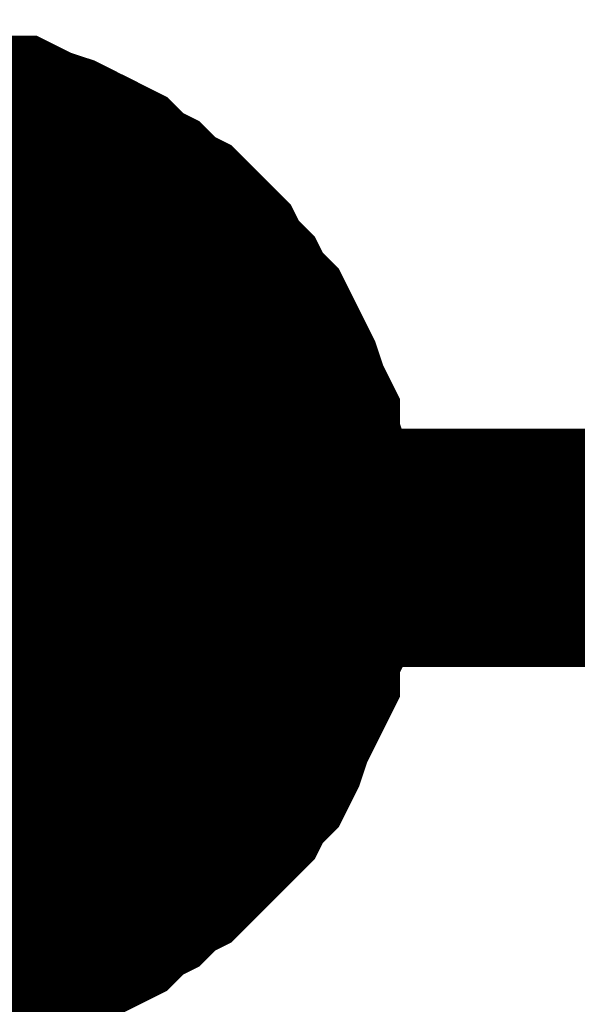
# Model space of a CAD drawing. Header units: inches. Extents: x 0 to 17, y 0 to 11.
# Tile 111 of 256: x 12.6062 to 12.6338, y 9.0771 to 9.1258. Entities that reach past the tile are written whole.
import ezdxf

# ---------------------------------------------------------------- set-up
doc = ezdxf.new("R2010")
doc.units = ezdxf.units.IN
doc.header["$MEASUREMENT"] = 0
doc.layers.add('Sheet', color=255, linetype='Continuous')

msp = doc.modelspace()

# ---------------------------------------------------------------- linework, layer by layer
at = {"layer": 'Sheet'}
for points in [[(12.599743, 9.119882, 0.0118, 0.0118, 0), (12.600933, 9.119882, 0.0118, 0.0118, 0), (12.601726, 9.119882, 0.0118, 0.0118, 0), (12.602915, 9.119485, 0.0118, 0.0118, 0), (12.603708, 9.119485, 0.0118, 0.0118, 0), (12.604897, 9.119089, 0.0118, 0.0118, 0), (12.60569, 9.119089, 0.0118, 0.0118, 0), (12.606483, 9.118692, 0.0118, 0.0118, 0), (12.607673, 9.118296, 0.0118, 0.0118, 0), (12.608465, 9.117899, 0.0118, 0.0118, 0), (12.609258, 9.117503, 0.0118, 0.0118, 0), (12.610051, 9.117106, 0.0118, 0.0118, 0), (12.610844, 9.116313, 0.0118, 0.0118, 0), (12.611637, 9.115917, 0.0118, 0.0118, 0), (12.61243, 9.115124, 0.0118, 0.0118, 0), (12.613223, 9.114728, 0.0118, 0.0118, 0), (12.614016, 9.113935, 0.0118, 0.0118, 0), (12.614809, 9.113142, 0.0118, 0.0118, 0), (12.615205, 9.112349, 0.0118, 0.0118, 0), (12.615998, 9.111556, 0.0118, 0.0118, 0), (12.616395, 9.110763, 0.0118, 0.0118, 0), (12.617188, 9.10997, 0.0118, 0.0118, 0), (12.617584, 9.109177, 0.0118, 0.0118, 0), (12.61798, 9.108384, 0.0118, 0.0118, 0), (12.618377, 9.107591, 0.0118, 0.0118, 0), (12.618773, 9.106401, 0.0118, 0.0118, 0), (12.61917, 9.105608, 0.0118, 0.0118, 0), (12.61917, 9.104815, 0.0118, 0.0118, 0), (12.619566, 9.103626, 0.0118, 0.0118, 0), (12.619566, 9.102833, 0.0118, 0.0118, 0), (12.619963, 9.101644, 0.0118, 0.0118, 0), (12.619963, 9.100851, 0.0118, 0.0118, 0), (12.619963, 9.099661, 0.0118, 0.0118, 0)], [(12.599743, 9.119882, 0.0118, 0.0118, 0), (12.600933, 9.119882, 0.0118, 0.0118, 0), (12.601726, 9.119882, 0.0118, 0.0118, 0), (12.602915, 9.119485, 0.0118, 0.0118, 0), (12.603708, 9.119485, 0.0118, 0.0118, 0), (12.604897, 9.119089, 0.0118, 0.0118, 0), (12.60569, 9.119089, 0.0118, 0.0118, 0), (12.606483, 9.118692, 0.0118, 0.0118, 0), (12.607673, 9.118296, 0.0118, 0.0118, 0), (12.608465, 9.117899, 0.0118, 0.0118, 0), (12.609258, 9.117503, 0.0118, 0.0118, 0), (12.610051, 9.117106, 0.0118, 0.0118, 0), (12.610844, 9.116313, 0.0118, 0.0118, 0), (12.611637, 9.115917, 0.0118, 0.0118, 0), (12.61243, 9.115124, 0.0118, 0.0118, 0), (12.613223, 9.114728, 0.0118, 0.0118, 0), (12.614016, 9.113935, 0.0118, 0.0118, 0), (12.614809, 9.113142, 0.0118, 0.0118, 0), (12.615205, 9.112349, 0.0118, 0.0118, 0), (12.615998, 9.111556, 0.0118, 0.0118, 0), (12.616395, 9.110763, 0.0118, 0.0118, 0), (12.617188, 9.10997, 0.0118, 0.0118, 0), (12.617584, 9.109177, 0.0118, 0.0118, 0), (12.61798, 9.108384, 0.0118, 0.0118, 0), (12.618377, 9.107591, 0.0118, 0.0118, 0), (12.618773, 9.106401, 0.0118, 0.0118, 0), (12.61917, 9.105608, 0.0118, 0.0118, 0), (12.61917, 9.104815, 0.0118, 0.0118, 0), (12.619566, 9.103626, 0.0118, 0.0118, 0), (12.619566, 9.102833, 0.0118, 0.0118, 0), (12.619963, 9.101644, 0.0118, 0.0118, 0), (12.619963, 9.100851, 0.0118, 0.0118, 0), (12.619963, 9.099661, 0.0118, 0.0118, 0)], [(12.599743, 9.119882, 0.0118, 0.0118, 0), (12.600933, 9.119882, 0.0118, 0.0118, 0), (12.601726, 9.119882, 0.0118, 0.0118, 0), (12.602915, 9.119485, 0.0118, 0.0118, 0), (12.603708, 9.119485, 0.0118, 0.0118, 0), (12.604897, 9.119089, 0.0118, 0.0118, 0), (12.60569, 9.119089, 0.0118, 0.0118, 0), (12.606483, 9.118692, 0.0118, 0.0118, 0), (12.607673, 9.118296, 0.0118, 0.0118, 0), (12.608465, 9.117899, 0.0118, 0.0118, 0), (12.609258, 9.117503, 0.0118, 0.0118, 0), (12.610051, 9.117106, 0.0118, 0.0118, 0), (12.610844, 9.116313, 0.0118, 0.0118, 0), (12.611637, 9.115917, 0.0118, 0.0118, 0), (12.61243, 9.115124, 0.0118, 0.0118, 0), (12.613223, 9.114728, 0.0118, 0.0118, 0), (12.614016, 9.113935, 0.0118, 0.0118, 0), (12.614809, 9.113142, 0.0118, 0.0118, 0), (12.615205, 9.112349, 0.0118, 0.0118, 0), (12.615998, 9.111556, 0.0118, 0.0118, 0), (12.616395, 9.110763, 0.0118, 0.0118, 0), (12.617188, 9.10997, 0.0118, 0.0118, 0), (12.617584, 9.109177, 0.0118, 0.0118, 0), (12.61798, 9.108384, 0.0118, 0.0118, 0), (12.618377, 9.107591, 0.0118, 0.0118, 0), (12.618773, 9.106401, 0.0118, 0.0118, 0), (12.61917, 9.105608, 0.0118, 0.0118, 0), (12.61917, 9.104815, 0.0118, 0.0118, 0), (12.619566, 9.103626, 0.0118, 0.0118, 0), (12.619566, 9.102833, 0.0118, 0.0118, 0), (12.619963, 9.101644, 0.0118, 0.0118, 0), (12.619963, 9.100851, 0.0118, 0.0118, 0), (12.619963, 9.099661, 0.0118, 0.0118, 0)], [(12.599743, 9.119882, 0.0118, 0.0118, 0), (12.600933, 9.119882, 0.0118, 0.0118, 0), (12.601726, 9.119882, 0.0118, 0.0118, 0), (12.602915, 9.119485, 0.0118, 0.0118, 0), (12.603708, 9.119485, 0.0118, 0.0118, 0), (12.604897, 9.119089, 0.0118, 0.0118, 0), (12.60569, 9.119089, 0.0118, 0.0118, 0), (12.606483, 9.118692, 0.0118, 0.0118, 0), (12.607673, 9.118296, 0.0118, 0.0118, 0), (12.608465, 9.117899, 0.0118, 0.0118, 0), (12.609258, 9.117503, 0.0118, 0.0118, 0), (12.610051, 9.117106, 0.0118, 0.0118, 0), (12.610844, 9.116313, 0.0118, 0.0118, 0), (12.611637, 9.115917, 0.0118, 0.0118, 0), (12.61243, 9.115124, 0.0118, 0.0118, 0), (12.613223, 9.114728, 0.0118, 0.0118, 0), (12.614016, 9.113935, 0.0118, 0.0118, 0), (12.614809, 9.113142, 0.0118, 0.0118, 0), (12.615205, 9.112349, 0.0118, 0.0118, 0), (12.615998, 9.111556, 0.0118, 0.0118, 0), (12.616395, 9.110763, 0.0118, 0.0118, 0), (12.617188, 9.10997, 0.0118, 0.0118, 0), (12.617584, 9.109177, 0.0118, 0.0118, 0), (12.61798, 9.108384, 0.0118, 0.0118, 0), (12.618377, 9.107591, 0.0118, 0.0118, 0), (12.618773, 9.106401, 0.0118, 0.0118, 0), (12.61917, 9.105608, 0.0118, 0.0118, 0), (12.61917, 9.104815, 0.0118, 0.0118, 0), (12.619566, 9.103626, 0.0118, 0.0118, 0), (12.619566, 9.102833, 0.0118, 0.0118, 0), (12.619963, 9.101644, 0.0118, 0.0118, 0), (12.619963, 9.100851, 0.0118, 0.0118, 0), (12.619963, 9.099661, 0.0118, 0.0118, 0)], [(12.603708, 9.119485, 0.0039, 0.0039, 0), (12.604897, 9.119089, 0.0039, 0.0039, 0), (12.60569, 9.119089, 0.0039, 0.0039, 0), (12.606483, 9.118692, 0.0039, 0.0039, 0), (12.607673, 9.118296, 0.0039, 0.0039, 0), (12.608465, 9.117899, 0.0039, 0.0039, 0), (12.609258, 9.117503, 0.0039, 0.0039, 0), (12.610051, 9.117106, 0.0039, 0.0039, 0), (12.610844, 9.116313, 0.0039, 0.0039, 0), (12.611637, 9.115917, 0.0039, 0.0039, 0), (12.61243, 9.115124, 0.0039, 0.0039, 0), (12.613223, 9.114728, 0.0039, 0.0039, 0), (12.614016, 9.113935, 0.0039, 0.0039, 0), (12.614809, 9.113142, 0.0039, 0.0039, 0), (12.615205, 9.112349, 0.0039, 0.0039, 0), (12.615998, 9.111556, 0.0039, 0.0039, 0), (12.616395, 9.110763, 0.0039, 0.0039, 0), (12.617188, 9.10997, 0.0039, 0.0039, 0), (12.617584, 9.109177, 0.0039, 0.0039, 0), (12.61798, 9.108384, 0.0039, 0.0039, 0), (12.618377, 9.107591, 0.0039, 0.0039, 0), (12.618773, 9.106401, 0.0039, 0.0039, 0), (12.61917, 9.105608, 0.0039, 0.0039, 0), (12.61917, 9.104815, 0.0039, 0.0039, 0), (12.619566, 9.103626, 0.0039, 0.0039, 0), (12.619566, 9.102833, 0.0039, 0.0039, 0), (12.619963, 9.101644, 0.0039, 0.0039, 0), (12.619963, 9.100851, 0.0039, 0.0039, 0), (12.619963, 9.099661, 0.0039, 0.0039, 0)], [(12.603708, 9.119485, 0.0039, 0.0039, 0), (12.604897, 9.119089, 0.0039, 0.0039, 0), (12.60569, 9.119089, 0.0039, 0.0039, 0), (12.606483, 9.118692, 0.0039, 0.0039, 0), (12.607673, 9.118296, 0.0039, 0.0039, 0), (12.608465, 9.117899, 0.0039, 0.0039, 0), (12.609258, 9.117503, 0.0039, 0.0039, 0), (12.610051, 9.117106, 0.0039, 0.0039, 0), (12.610844, 9.116313, 0.0039, 0.0039, 0), (12.611637, 9.115917, 0.0039, 0.0039, 0), (12.61243, 9.115124, 0.0039, 0.0039, 0), (12.613223, 9.114728, 0.0039, 0.0039, 0), (12.614016, 9.113935, 0.0039, 0.0039, 0), (12.614809, 9.113142, 0.0039, 0.0039, 0), (12.615205, 9.112349, 0.0039, 0.0039, 0), (12.615998, 9.111556, 0.0039, 0.0039, 0), (12.616395, 9.110763, 0.0039, 0.0039, 0), (12.617188, 9.10997, 0.0039, 0.0039, 0), (12.617584, 9.109177, 0.0039, 0.0039, 0), (12.61798, 9.108384, 0.0039, 0.0039, 0), (12.618377, 9.107591, 0.0039, 0.0039, 0), (12.618773, 9.106401, 0.0039, 0.0039, 0), (12.61917, 9.105608, 0.0039, 0.0039, 0), (12.61917, 9.104815, 0.0039, 0.0039, 0), (12.619566, 9.103626, 0.0039, 0.0039, 0), (12.619566, 9.102833, 0.0039, 0.0039, 0), (12.619963, 9.101644, 0.0039, 0.0039, 0), (12.619963, 9.100851, 0.0039, 0.0039, 0), (12.619963, 9.099661, 0.0039, 0.0039, 0)], [(12.603708, 9.119485, 0.0039, 0.0039, 0), (12.604897, 9.119089, 0.0039, 0.0039, 0), (12.60569, 9.119089, 0.0039, 0.0039, 0), (12.606483, 9.118692, 0.0039, 0.0039, 0), (12.607673, 9.118296, 0.0039, 0.0039, 0), (12.608465, 9.117899, 0.0039, 0.0039, 0), (12.609258, 9.117503, 0.0039, 0.0039, 0), (12.610051, 9.117106, 0.0039, 0.0039, 0), (12.610844, 9.116313, 0.0039, 0.0039, 0), (12.611637, 9.115917, 0.0039, 0.0039, 0), (12.61243, 9.115124, 0.0039, 0.0039, 0), (12.613223, 9.114728, 0.0039, 0.0039, 0), (12.614016, 9.113935, 0.0039, 0.0039, 0), (12.614809, 9.113142, 0.0039, 0.0039, 0), (12.615205, 9.112349, 0.0039, 0.0039, 0), (12.615998, 9.111556, 0.0039, 0.0039, 0), (12.616395, 9.110763, 0.0039, 0.0039, 0), (12.617188, 9.10997, 0.0039, 0.0039, 0), (12.617584, 9.109177, 0.0039, 0.0039, 0), (12.61798, 9.108384, 0.0039, 0.0039, 0), (12.618377, 9.107591, 0.0039, 0.0039, 0), (12.618773, 9.106401, 0.0039, 0.0039, 0), (12.61917, 9.105608, 0.0039, 0.0039, 0), (12.61917, 9.104815, 0.0039, 0.0039, 0), (12.619566, 9.103626, 0.0039, 0.0039, 0), (12.619566, 9.102833, 0.0039, 0.0039, 0), (12.619963, 9.101644, 0.0039, 0.0039, 0), (12.619963, 9.100851, 0.0039, 0.0039, 0), (12.619963, 9.099661, 0.0039, 0.0039, 0)], [(12.603708, 9.119485, 0.0039, 0.0039, 0), (12.604897, 9.119089, 0.0039, 0.0039, 0), (12.60569, 9.119089, 0.0039, 0.0039, 0), (12.606483, 9.118692, 0.0039, 0.0039, 0), (12.607673, 9.118296, 0.0039, 0.0039, 0), (12.608465, 9.117899, 0.0039, 0.0039, 0), (12.609258, 9.117503, 0.0039, 0.0039, 0), (12.610051, 9.117106, 0.0039, 0.0039, 0), (12.610844, 9.116313, 0.0039, 0.0039, 0), (12.611637, 9.115917, 0.0039, 0.0039, 0), (12.61243, 9.115124, 0.0039, 0.0039, 0), (12.613223, 9.114728, 0.0039, 0.0039, 0), (12.614016, 9.113935, 0.0039, 0.0039, 0), (12.614809, 9.113142, 0.0039, 0.0039, 0), (12.615205, 9.112349, 0.0039, 0.0039, 0), (12.615998, 9.111556, 0.0039, 0.0039, 0), (12.616395, 9.110763, 0.0039, 0.0039, 0), (12.617188, 9.10997, 0.0039, 0.0039, 0), (12.617584, 9.109177, 0.0039, 0.0039, 0), (12.61798, 9.108384, 0.0039, 0.0039, 0), (12.618377, 9.107591, 0.0039, 0.0039, 0), (12.618773, 9.106401, 0.0039, 0.0039, 0), (12.61917, 9.105608, 0.0039, 0.0039, 0), (12.61917, 9.104815, 0.0039, 0.0039, 0), (12.619566, 9.103626, 0.0039, 0.0039, 0), (12.619566, 9.102833, 0.0039, 0.0039, 0), (12.619963, 9.101644, 0.0039, 0.0039, 0), (12.619963, 9.100851, 0.0039, 0.0039, 0), (12.619963, 9.099661, 0.0039, 0.0039, 0)], [(12.619963, 9.099661, 0.0118, 0.0118, 0), (12.619963, 9.098472, 0.0118, 0.0118, 0), (12.619963, 9.097679, 0.0118, 0.0118, 0), (12.619566, 9.096886, 0.0118, 0.0118, 0), (12.619566, 9.095696, 0.0118, 0.0118, 0), (12.61917, 9.094903, 0.0118, 0.0118, 0), (12.61917, 9.093714, 0.0118, 0.0118, 0), (12.618773, 9.092921, 0.0118, 0.0118, 0), (12.618377, 9.092128, 0.0118, 0.0118, 0), (12.61798, 9.091335, 0.0118, 0.0118, 0), (12.617584, 9.090146, 0.0118, 0.0118, 0), (12.617188, 9.089353, 0.0118, 0.0118, 0), (12.616395, 9.08856, 0.0118, 0.0118, 0), (12.615998, 9.087767, 0.0118, 0.0118, 0), (12.615205, 9.086974, 0.0118, 0.0118, 0), (12.614809, 9.086577, 0.0118, 0.0118, 0), (12.614016, 9.085784, 0.0118, 0.0118, 0), (12.613223, 9.084991, 0.0118, 0.0118, 0), (12.61243, 9.084595, 0.0118, 0.0118, 0), (12.611637, 9.083802, 0.0118, 0.0118, 0), (12.610844, 9.083405, 0.0118, 0.0118, 0), (12.610051, 9.082612, 0.0118, 0.0118, 0), (12.609258, 9.082216, 0.0118, 0.0118, 0), (12.608465, 9.081819, 0.0118, 0.0118, 0), (12.607673, 9.081423, 0.0118, 0.0118, 0), (12.606483, 9.081027, 0.0118, 0.0118, 0), (12.60569, 9.08063, 0.0118, 0.0118, 0), (12.604897, 9.08063, 0.0118, 0.0118, 0), (12.603708, 9.080234, 0.0118, 0.0118, 0), (12.602915, 9.080234, 0.0118, 0.0118, 0), (12.601726, 9.079837, 0.0118, 0.0118, 0), (12.600933, 9.079837, 0.0118, 0.0118, 0), (12.599743, 9.079837, 0.0118, 0.0118, 0)], [(12.599743, 9.099661, 0.0118, 0.0118, 0), (12.799953, 9.099661, 0.0118, 0.0118, 0)], [(12.619963, 9.099661, 0.0118, 0.0118, 0), (12.619963, 9.098472, 0.0118, 0.0118, 0), (12.619963, 9.097679, 0.0118, 0.0118, 0), (12.619566, 9.096886, 0.0118, 0.0118, 0), (12.619566, 9.095696, 0.0118, 0.0118, 0), (12.61917, 9.094903, 0.0118, 0.0118, 0), (12.61917, 9.093714, 0.0118, 0.0118, 0), (12.618773, 9.092921, 0.0118, 0.0118, 0), (12.618377, 9.092128, 0.0118, 0.0118, 0), (12.61798, 9.091335, 0.0118, 0.0118, 0), (12.617584, 9.090146, 0.0118, 0.0118, 0), (12.617188, 9.089353, 0.0118, 0.0118, 0), (12.616395, 9.08856, 0.0118, 0.0118, 0), (12.615998, 9.087767, 0.0118, 0.0118, 0), (12.615205, 9.086974, 0.0118, 0.0118, 0), (12.614809, 9.086577, 0.0118, 0.0118, 0), (12.614016, 9.085784, 0.0118, 0.0118, 0), (12.613223, 9.084991, 0.0118, 0.0118, 0), (12.61243, 9.084595, 0.0118, 0.0118, 0), (12.611637, 9.083802, 0.0118, 0.0118, 0), (12.610844, 9.083405, 0.0118, 0.0118, 0), (12.610051, 9.082612, 0.0118, 0.0118, 0), (12.609258, 9.082216, 0.0118, 0.0118, 0), (12.608465, 9.081819, 0.0118, 0.0118, 0), (12.607673, 9.081423, 0.0118, 0.0118, 0), (12.606483, 9.081027, 0.0118, 0.0118, 0), (12.60569, 9.08063, 0.0118, 0.0118, 0), (12.604897, 9.08063, 0.0118, 0.0118, 0), (12.603708, 9.080234, 0.0118, 0.0118, 0), (12.602915, 9.080234, 0.0118, 0.0118, 0), (12.601726, 9.079837, 0.0118, 0.0118, 0), (12.600933, 9.079837, 0.0118, 0.0118, 0), (12.599743, 9.079837, 0.0118, 0.0118, 0)], [(12.619963, 9.099661, 0.0118, 0.0118, 0), (12.619963, 9.098472, 0.0118, 0.0118, 0), (12.619963, 9.097679, 0.0118, 0.0118, 0), (12.619566, 9.096886, 0.0118, 0.0118, 0), (12.619566, 9.095696, 0.0118, 0.0118, 0), (12.61917, 9.094903, 0.0118, 0.0118, 0), (12.61917, 9.093714, 0.0118, 0.0118, 0), (12.618773, 9.092921, 0.0118, 0.0118, 0), (12.618377, 9.092128, 0.0118, 0.0118, 0), (12.61798, 9.091335, 0.0118, 0.0118, 0), (12.617584, 9.090146, 0.0118, 0.0118, 0), (12.617188, 9.089353, 0.0118, 0.0118, 0), (12.616395, 9.08856, 0.0118, 0.0118, 0), (12.615998, 9.087767, 0.0118, 0.0118, 0), (12.615205, 9.086974, 0.0118, 0.0118, 0), (12.614809, 9.086577, 0.0118, 0.0118, 0), (12.614016, 9.085784, 0.0118, 0.0118, 0), (12.613223, 9.084991, 0.0118, 0.0118, 0), (12.61243, 9.084595, 0.0118, 0.0118, 0), (12.611637, 9.083802, 0.0118, 0.0118, 0), (12.610844, 9.083405, 0.0118, 0.0118, 0), (12.610051, 9.082612, 0.0118, 0.0118, 0), (12.609258, 9.082216, 0.0118, 0.0118, 0), (12.608465, 9.081819, 0.0118, 0.0118, 0), (12.607673, 9.081423, 0.0118, 0.0118, 0), (12.606483, 9.081027, 0.0118, 0.0118, 0), (12.60569, 9.08063, 0.0118, 0.0118, 0), (12.604897, 9.08063, 0.0118, 0.0118, 0), (12.603708, 9.080234, 0.0118, 0.0118, 0), (12.602915, 9.080234, 0.0118, 0.0118, 0), (12.601726, 9.079837, 0.0118, 0.0118, 0), (12.600933, 9.079837, 0.0118, 0.0118, 0), (12.599743, 9.079837, 0.0118, 0.0118, 0)], [(12.619963, 9.099661, 0.0118, 0.0118, 0), (12.619963, 9.098472, 0.0118, 0.0118, 0), (12.619963, 9.097679, 0.0118, 0.0118, 0), (12.619566, 9.096886, 0.0118, 0.0118, 0), (12.619566, 9.095696, 0.0118, 0.0118, 0), (12.61917, 9.094903, 0.0118, 0.0118, 0), (12.61917, 9.093714, 0.0118, 0.0118, 0), (12.618773, 9.092921, 0.0118, 0.0118, 0), (12.618377, 9.092128, 0.0118, 0.0118, 0), (12.61798, 9.091335, 0.0118, 0.0118, 0), (12.617584, 9.090146, 0.0118, 0.0118, 0), (12.617188, 9.089353, 0.0118, 0.0118, 0), (12.616395, 9.08856, 0.0118, 0.0118, 0), (12.615998, 9.087767, 0.0118, 0.0118, 0), (12.615205, 9.086974, 0.0118, 0.0118, 0), (12.614809, 9.086577, 0.0118, 0.0118, 0), (12.614016, 9.085784, 0.0118, 0.0118, 0), (12.613223, 9.084991, 0.0118, 0.0118, 0), (12.61243, 9.084595, 0.0118, 0.0118, 0), (12.611637, 9.083802, 0.0118, 0.0118, 0), (12.610844, 9.083405, 0.0118, 0.0118, 0), (12.610051, 9.082612, 0.0118, 0.0118, 0), (12.609258, 9.082216, 0.0118, 0.0118, 0), (12.608465, 9.081819, 0.0118, 0.0118, 0), (12.607673, 9.081423, 0.0118, 0.0118, 0), (12.606483, 9.081027, 0.0118, 0.0118, 0), (12.60569, 9.08063, 0.0118, 0.0118, 0), (12.604897, 9.08063, 0.0118, 0.0118, 0), (12.603708, 9.080234, 0.0118, 0.0118, 0), (12.602915, 9.080234, 0.0118, 0.0118, 0), (12.601726, 9.079837, 0.0118, 0.0118, 0), (12.600933, 9.079837, 0.0118, 0.0118, 0), (12.599743, 9.079837, 0.0118, 0.0118, 0)], [(12.619963, 9.099661, 0.0118, 0.0118, 0), (12.619963, 9.099661, 0.0118, 0.0118, 0), (12.619963, 9.099661, 0.0118, 0.0118, 0), (12.619963, 9.099661, 0.0118, 0.0118, 0), (12.619963, 9.099661, 0.0118, 0.0118, 0), (12.619963, 9.099661, 0.0118, 0.0118, 0), (12.619963, 9.099661, 0.0118, 0.0118, 0), (12.619963, 9.099661, 0.0118, 0.0118, 0), (12.619963, 9.099661, 0.0118, 0.0118, 0), (12.619963, 9.099661, 0.0118, 0.0118, 0), (12.619963, 9.099661, 0.0118, 0.0118, 0), (12.619963, 9.099661, 0.0118, 0.0118, 0), (12.619963, 9.099661, 0.0118, 0.0118, 0), (12.619963, 9.099661, 0.0118, 0.0118, 0), (12.619963, 9.099661, 0.0118, 0.0118, 0), (12.619963, 9.099661, 0.0118, 0.0118, 0), (12.619963, 9.099661, 0.0118, 0.0118, 0), (12.619963, 9.099661, 0.0118, 0.0118, 0), (12.619963, 9.099661, 0.0118, 0.0118, 0), (12.619963, 9.099661, 0.0118, 0.0118, 0), (12.619963, 9.099661, 0.0118, 0.0118, 0), (12.619963, 9.099661, 0.0118, 0.0118, 0), (12.619963, 9.099661, 0.0118, 0.0118, 0), (12.619963, 9.099661, 0.0118, 0.0118, 0), (12.619963, 9.099661, 0.0118, 0.0118, 0), (12.619963, 9.099661, 0.0118, 0.0118, 0), (12.619963, 9.099661, 0.0118, 0.0118, 0), (12.619963, 9.099661, 0.0118, 0.0118, 0), (12.619963, 9.099661, 0.0118, 0.0118, 0), (12.619963, 9.099661, 0.0118, 0.0118, 0), (12.619963, 9.099661, 0.0118, 0.0118, 0), (12.619963, 9.099661, 0.0118, 0.0118, 0), (12.619963, 9.099661, 0.0118, 0.0118, 0)], [(12.619963, 9.099661, 0.0118, 0.0118, 0), (12.619963, 9.099661, 0.0118, 0.0118, 0)], [(12.619963, 9.099661, 0.0118, 0.0118, 0), (12.619963, 9.099661, 0.0118, 0.0118, 0), (12.619963, 9.099661, 0.0118, 0.0118, 0), (12.619963, 9.099661, 0.0118, 0.0118, 0), (12.619963, 9.099661, 0.0118, 0.0118, 0), (12.619963, 9.099661, 0.0118, 0.0118, 0), (12.619963, 9.099661, 0.0118, 0.0118, 0), (12.619963, 9.099661, 0.0118, 0.0118, 0), (12.619963, 9.099661, 0.0118, 0.0118, 0), (12.619963, 9.099661, 0.0118, 0.0118, 0), (12.619963, 9.099661, 0.0118, 0.0118, 0), (12.619963, 9.099661, 0.0118, 0.0118, 0), (12.619963, 9.099661, 0.0118, 0.0118, 0), (12.619963, 9.099661, 0.0118, 0.0118, 0), (12.619963, 9.099661, 0.0118, 0.0118, 0), (12.619963, 9.099661, 0.0118, 0.0118, 0), (12.619963, 9.099661, 0.0118, 0.0118, 0), (12.619963, 9.099661, 0.0118, 0.0118, 0), (12.619963, 9.099661, 0.0118, 0.0118, 0), (12.619963, 9.099661, 0.0118, 0.0118, 0), (12.619963, 9.099661, 0.0118, 0.0118, 0), (12.619963, 9.099661, 0.0118, 0.0118, 0), (12.619963, 9.099661, 0.0118, 0.0118, 0), (12.619963, 9.099661, 0.0118, 0.0118, 0), (12.619963, 9.099661, 0.0118, 0.0118, 0), (12.619963, 9.099661, 0.0118, 0.0118, 0), (12.619963, 9.099661, 0.0118, 0.0118, 0), (12.619963, 9.099661, 0.0118, 0.0118, 0), (12.619963, 9.099661, 0.0118, 0.0118, 0), (12.619963, 9.099661, 0.0118, 0.0118, 0), (12.619963, 9.099661, 0.0118, 0.0118, 0), (12.619963, 9.099661, 0.0118, 0.0118, 0), (12.619963, 9.099661, 0.0118, 0.0118, 0)], [(12.619963, 9.099661, 0.0118, 0.0118, 0), (12.619963, 9.099661, 0.0118, 0.0118, 0)], [(12.619963, 9.099661, 0.0118, 0.0118, 0), (12.619963, 9.099661, 0.0118, 0.0118, 0), (12.619963, 9.099661, 0.0118, 0.0118, 0), (12.619963, 9.099661, 0.0118, 0.0118, 0), (12.619963, 9.099661, 0.0118, 0.0118, 0), (12.619963, 9.099661, 0.0118, 0.0118, 0), (12.619963, 9.099661, 0.0118, 0.0118, 0), (12.619963, 9.099661, 0.0118, 0.0118, 0), (12.619963, 9.099661, 0.0118, 0.0118, 0), (12.619963, 9.099661, 0.0118, 0.0118, 0), (12.619963, 9.099661, 0.0118, 0.0118, 0), (12.619963, 9.099661, 0.0118, 0.0118, 0), (12.619963, 9.099661, 0.0118, 0.0118, 0), (12.619963, 9.099661, 0.0118, 0.0118, 0), (12.619963, 9.099661, 0.0118, 0.0118, 0), (12.619963, 9.099661, 0.0118, 0.0118, 0), (12.619963, 9.099661, 0.0118, 0.0118, 0), (12.619963, 9.099661, 0.0118, 0.0118, 0), (12.619963, 9.099661, 0.0118, 0.0118, 0), (12.619963, 9.099661, 0.0118, 0.0118, 0), (12.619963, 9.099661, 0.0118, 0.0118, 0), (12.619963, 9.099661, 0.0118, 0.0118, 0), (12.619963, 9.099661, 0.0118, 0.0118, 0), (12.619963, 9.099661, 0.0118, 0.0118, 0), (12.619963, 9.099661, 0.0118, 0.0118, 0), (12.619963, 9.099661, 0.0118, 0.0118, 0), (12.619963, 9.099661, 0.0118, 0.0118, 0), (12.619963, 9.099661, 0.0118, 0.0118, 0), (12.619963, 9.099661, 0.0118, 0.0118, 0), (12.619963, 9.099661, 0.0118, 0.0118, 0), (12.619963, 9.099661, 0.0118, 0.0118, 0), (12.619963, 9.099661, 0.0118, 0.0118, 0), (12.619963, 9.099661, 0.0118, 0.0118, 0)], [(12.619963, 9.099661, 0.0118, 0.0118, 0), (12.619963, 9.099661, 0.0118, 0.0118, 0)], [(12.619963, 9.099661, 0.0118, 0.0118, 0), (12.619963, 9.099661, 0.0118, 0.0118, 0), (12.619963, 9.099661, 0.0118, 0.0118, 0), (12.619963, 9.099661, 0.0118, 0.0118, 0), (12.619963, 9.099661, 0.0118, 0.0118, 0), (12.619963, 9.099661, 0.0118, 0.0118, 0), (12.619963, 9.099661, 0.0118, 0.0118, 0), (12.619963, 9.099661, 0.0118, 0.0118, 0), (12.619963, 9.099661, 0.0118, 0.0118, 0), (12.619963, 9.099661, 0.0118, 0.0118, 0), (12.619963, 9.099661, 0.0118, 0.0118, 0), (12.619963, 9.099661, 0.0118, 0.0118, 0), (12.619963, 9.099661, 0.0118, 0.0118, 0), (12.619963, 9.099661, 0.0118, 0.0118, 0), (12.619963, 9.099661, 0.0118, 0.0118, 0), (12.619963, 9.099661, 0.0118, 0.0118, 0), (12.619963, 9.099661, 0.0118, 0.0118, 0), (12.619963, 9.099661, 0.0118, 0.0118, 0), (12.619963, 9.099661, 0.0118, 0.0118, 0), (12.619963, 9.099661, 0.0118, 0.0118, 0), (12.619963, 9.099661, 0.0118, 0.0118, 0), (12.619963, 9.099661, 0.0118, 0.0118, 0), (12.619963, 9.099661, 0.0118, 0.0118, 0), (12.619963, 9.099661, 0.0118, 0.0118, 0), (12.619963, 9.099661, 0.0118, 0.0118, 0), (12.619963, 9.099661, 0.0118, 0.0118, 0), (12.619963, 9.099661, 0.0118, 0.0118, 0), (12.619963, 9.099661, 0.0118, 0.0118, 0), (12.619963, 9.099661, 0.0118, 0.0118, 0), (12.619963, 9.099661, 0.0118, 0.0118, 0), (12.619963, 9.099661, 0.0118, 0.0118, 0), (12.619963, 9.099661, 0.0118, 0.0118, 0), (12.619963, 9.099661, 0.0118, 0.0118, 0)], [(12.619963, 9.099661, 0.0118, 0.0118, 0), (12.619963, 9.099661, 0.0118, 0.0118, 0)], [(12.619963, 9.099661, 0.0039, 0.0039, 0), (12.619963, 9.098472, 0.0039, 0.0039, 0), (12.619963, 9.097679, 0.0039, 0.0039, 0), (12.619566, 9.096886, 0.0039, 0.0039, 0), (12.619566, 9.095696, 0.0039, 0.0039, 0), (12.61917, 9.094903, 0.0039, 0.0039, 0), (12.61917, 9.093714, 0.0039, 0.0039, 0), (12.618773, 9.092921, 0.0039, 0.0039, 0), (12.618377, 9.092128, 0.0039, 0.0039, 0), (12.61798, 9.091335, 0.0039, 0.0039, 0), (12.617584, 9.090146, 0.0039, 0.0039, 0), (12.617188, 9.089353, 0.0039, 0.0039, 0), (12.616395, 9.08856, 0.0039, 0.0039, 0), (12.615998, 9.087767, 0.0039, 0.0039, 0), (12.615205, 9.086974, 0.0039, 0.0039, 0), (12.614809, 9.086577, 0.0039, 0.0039, 0), (12.614016, 9.085784, 0.0039, 0.0039, 0), (12.613223, 9.084991, 0.0039, 0.0039, 0), (12.61243, 9.084595, 0.0039, 0.0039, 0), (12.611637, 9.083802, 0.0039, 0.0039, 0), (12.610844, 9.083405, 0.0039, 0.0039, 0), (12.610051, 9.082612, 0.0039, 0.0039, 0), (12.609258, 9.082216, 0.0039, 0.0039, 0), (12.608465, 9.081819, 0.0039, 0.0039, 0), (12.607673, 9.081423, 0.0039, 0.0039, 0), (12.606483, 9.081027, 0.0039, 0.0039, 0), (12.60569, 9.08063, 0.0039, 0.0039, 0), (12.604897, 9.08063, 0.0039, 0.0039, 0), (12.603708, 9.080234, 0.0039, 0.0039, 0)], [(12.619963, 9.099661, 0.0039, 0.0039, 0), (12.619963, 9.098472, 0.0039, 0.0039, 0), (12.619963, 9.097679, 0.0039, 0.0039, 0), (12.619566, 9.096886, 0.0039, 0.0039, 0), (12.619566, 9.095696, 0.0039, 0.0039, 0), (12.61917, 9.094903, 0.0039, 0.0039, 0), (12.61917, 9.093714, 0.0039, 0.0039, 0), (12.618773, 9.092921, 0.0039, 0.0039, 0), (12.618377, 9.092128, 0.0039, 0.0039, 0), (12.61798, 9.091335, 0.0039, 0.0039, 0), (12.617584, 9.090146, 0.0039, 0.0039, 0), (12.617188, 9.089353, 0.0039, 0.0039, 0), (12.616395, 9.08856, 0.0039, 0.0039, 0), (12.615998, 9.087767, 0.0039, 0.0039, 0), (12.615205, 9.086974, 0.0039, 0.0039, 0), (12.614809, 9.086577, 0.0039, 0.0039, 0), (12.614016, 9.085784, 0.0039, 0.0039, 0), (12.613223, 9.084991, 0.0039, 0.0039, 0), (12.61243, 9.084595, 0.0039, 0.0039, 0), (12.611637, 9.083802, 0.0039, 0.0039, 0), (12.610844, 9.083405, 0.0039, 0.0039, 0), (12.610051, 9.082612, 0.0039, 0.0039, 0), (12.609258, 9.082216, 0.0039, 0.0039, 0), (12.608465, 9.081819, 0.0039, 0.0039, 0), (12.607673, 9.081423, 0.0039, 0.0039, 0), (12.606483, 9.081027, 0.0039, 0.0039, 0), (12.60569, 9.08063, 0.0039, 0.0039, 0), (12.604897, 9.08063, 0.0039, 0.0039, 0), (12.603708, 9.080234, 0.0039, 0.0039, 0)], [(12.619963, 9.099661, 0.0039, 0.0039, 0), (12.619963, 9.098472, 0.0039, 0.0039, 0), (12.619963, 9.097679, 0.0039, 0.0039, 0), (12.619566, 9.096886, 0.0039, 0.0039, 0), (12.619566, 9.095696, 0.0039, 0.0039, 0), (12.61917, 9.094903, 0.0039, 0.0039, 0), (12.61917, 9.093714, 0.0039, 0.0039, 0), (12.618773, 9.092921, 0.0039, 0.0039, 0), (12.618377, 9.092128, 0.0039, 0.0039, 0), (12.61798, 9.091335, 0.0039, 0.0039, 0), (12.617584, 9.090146, 0.0039, 0.0039, 0), (12.617188, 9.089353, 0.0039, 0.0039, 0), (12.616395, 9.08856, 0.0039, 0.0039, 0), (12.615998, 9.087767, 0.0039, 0.0039, 0), (12.615205, 9.086974, 0.0039, 0.0039, 0), (12.614809, 9.086577, 0.0039, 0.0039, 0), (12.614016, 9.085784, 0.0039, 0.0039, 0), (12.613223, 9.084991, 0.0039, 0.0039, 0), (12.61243, 9.084595, 0.0039, 0.0039, 0), (12.611637, 9.083802, 0.0039, 0.0039, 0), (12.610844, 9.083405, 0.0039, 0.0039, 0), (12.610051, 9.082612, 0.0039, 0.0039, 0), (12.609258, 9.082216, 0.0039, 0.0039, 0), (12.608465, 9.081819, 0.0039, 0.0039, 0), (12.607673, 9.081423, 0.0039, 0.0039, 0), (12.606483, 9.081027, 0.0039, 0.0039, 0), (12.60569, 9.08063, 0.0039, 0.0039, 0), (12.604897, 9.08063, 0.0039, 0.0039, 0), (12.603708, 9.080234, 0.0039, 0.0039, 0)], [(12.619963, 9.099661, 0.0039, 0.0039, 0), (12.619963, 9.098472, 0.0039, 0.0039, 0), (12.619963, 9.097679, 0.0039, 0.0039, 0), (12.619566, 9.096886, 0.0039, 0.0039, 0), (12.619566, 9.095696, 0.0039, 0.0039, 0), (12.61917, 9.094903, 0.0039, 0.0039, 0), (12.61917, 9.093714, 0.0039, 0.0039, 0), (12.618773, 9.092921, 0.0039, 0.0039, 0), (12.618377, 9.092128, 0.0039, 0.0039, 0), (12.61798, 9.091335, 0.0039, 0.0039, 0), (12.617584, 9.090146, 0.0039, 0.0039, 0), (12.617188, 9.089353, 0.0039, 0.0039, 0), (12.616395, 9.08856, 0.0039, 0.0039, 0), (12.615998, 9.087767, 0.0039, 0.0039, 0), (12.615205, 9.086974, 0.0039, 0.0039, 0), (12.614809, 9.086577, 0.0039, 0.0039, 0), (12.614016, 9.085784, 0.0039, 0.0039, 0), (12.613223, 9.084991, 0.0039, 0.0039, 0), (12.61243, 9.084595, 0.0039, 0.0039, 0), (12.611637, 9.083802, 0.0039, 0.0039, 0), (12.610844, 9.083405, 0.0039, 0.0039, 0), (12.610051, 9.082612, 0.0039, 0.0039, 0), (12.609258, 9.082216, 0.0039, 0.0039, 0), (12.608465, 9.081819, 0.0039, 0.0039, 0), (12.607673, 9.081423, 0.0039, 0.0039, 0), (12.606483, 9.081027, 0.0039, 0.0039, 0), (12.60569, 9.08063, 0.0039, 0.0039, 0), (12.604897, 9.08063, 0.0039, 0.0039, 0), (12.603708, 9.080234, 0.0039, 0.0039, 0)], [(12.619963, 9.099661, 0.0039, 0.0039, 0), (12.619963, 9.099661, 0.0039, 0.0039, 0), (12.619963, 9.099661, 0.0039, 0.0039, 0), (12.619963, 9.099661, 0.0039, 0.0039, 0), (12.619963, 9.099661, 0.0039, 0.0039, 0), (12.619963, 9.099661, 0.0039, 0.0039, 0), (12.619963, 9.099661, 0.0039, 0.0039, 0), (12.619963, 9.099661, 0.0039, 0.0039, 0), (12.619963, 9.099661, 0.0039, 0.0039, 0), (12.619963, 9.099661, 0.0039, 0.0039, 0), (12.619963, 9.099661, 0.0039, 0.0039, 0), (12.619963, 9.099661, 0.0039, 0.0039, 0), (12.619963, 9.099661, 0.0039, 0.0039, 0), (12.619963, 9.099661, 0.0039, 0.0039, 0), (12.619963, 9.099661, 0.0039, 0.0039, 0), (12.619963, 9.099661, 0.0039, 0.0039, 0), (12.619963, 9.099661, 0.0039, 0.0039, 0), (12.619963, 9.099661, 0.0039, 0.0039, 0), (12.619963, 9.099661, 0.0039, 0.0039, 0), (12.619963, 9.099661, 0.0039, 0.0039, 0), (12.619963, 9.099661, 0.0039, 0.0039, 0), (12.619963, 9.099661, 0.0039, 0.0039, 0), (12.619963, 9.099661, 0.0039, 0.0039, 0), (12.619963, 9.099661, 0.0039, 0.0039, 0), (12.619963, 9.099661, 0.0039, 0.0039, 0), (12.619963, 9.099661, 0.0039, 0.0039, 0), (12.619963, 9.099661, 0.0039, 0.0039, 0), (12.619963, 9.099661, 0.0039, 0.0039, 0), (12.619963, 9.099661, 0.0039, 0.0039, 0), (12.619963, 9.099661, 0.0039, 0.0039, 0), (12.619963, 9.099661, 0.0039, 0.0039, 0), (12.619963, 9.099661, 0.0039, 0.0039, 0), (12.619963, 9.099661, 0.0039, 0.0039, 0)], [(12.619963, 9.099661, 0.0039, 0.0039, 0), (12.619963, 9.099661, 0.0039, 0.0039, 0)], [(12.619963, 9.099661, 0.0039, 0.0039, 0), (12.619963, 9.099661, 0.0039, 0.0039, 0), (12.619963, 9.099661, 0.0039, 0.0039, 0), (12.619963, 9.099661, 0.0039, 0.0039, 0), (12.619963, 9.099661, 0.0039, 0.0039, 0), (12.619963, 9.099661, 0.0039, 0.0039, 0), (12.619963, 9.099661, 0.0039, 0.0039, 0), (12.619963, 9.099661, 0.0039, 0.0039, 0), (12.619963, 9.099661, 0.0039, 0.0039, 0), (12.619963, 9.099661, 0.0039, 0.0039, 0), (12.619963, 9.099661, 0.0039, 0.0039, 0), (12.619963, 9.099661, 0.0039, 0.0039, 0), (12.619963, 9.099661, 0.0039, 0.0039, 0), (12.619963, 9.099661, 0.0039, 0.0039, 0), (12.619963, 9.099661, 0.0039, 0.0039, 0), (12.619963, 9.099661, 0.0039, 0.0039, 0), (12.619963, 9.099661, 0.0039, 0.0039, 0), (12.619963, 9.099661, 0.0039, 0.0039, 0), (12.619963, 9.099661, 0.0039, 0.0039, 0), (12.619963, 9.099661, 0.0039, 0.0039, 0), (12.619963, 9.099661, 0.0039, 0.0039, 0), (12.619963, 9.099661, 0.0039, 0.0039, 0), (12.619963, 9.099661, 0.0039, 0.0039, 0), (12.619963, 9.099661, 0.0039, 0.0039, 0), (12.619963, 9.099661, 0.0039, 0.0039, 0), (12.619963, 9.099661, 0.0039, 0.0039, 0), (12.619963, 9.099661, 0.0039, 0.0039, 0), (12.619963, 9.099661, 0.0039, 0.0039, 0), (12.619963, 9.099661, 0.0039, 0.0039, 0), (12.619963, 9.099661, 0.0039, 0.0039, 0), (12.619963, 9.099661, 0.0039, 0.0039, 0), (12.619963, 9.099661, 0.0039, 0.0039, 0), (12.619963, 9.099661, 0.0039, 0.0039, 0)], [(12.619963, 9.099661, 0.0039, 0.0039, 0), (12.619963, 9.099661, 0.0039, 0.0039, 0)], [(12.619963, 9.099661, 0.0039, 0.0039, 0), (12.619963, 9.099661, 0.0039, 0.0039, 0), (12.619963, 9.099661, 0.0039, 0.0039, 0), (12.619963, 9.099661, 0.0039, 0.0039, 0), (12.619963, 9.099661, 0.0039, 0.0039, 0), (12.619963, 9.099661, 0.0039, 0.0039, 0), (12.619963, 9.099661, 0.0039, 0.0039, 0), (12.619963, 9.099661, 0.0039, 0.0039, 0), (12.619963, 9.099661, 0.0039, 0.0039, 0), (12.619963, 9.099661, 0.0039, 0.0039, 0), (12.619963, 9.099661, 0.0039, 0.0039, 0), (12.619963, 9.099661, 0.0039, 0.0039, 0), (12.619963, 9.099661, 0.0039, 0.0039, 0), (12.619963, 9.099661, 0.0039, 0.0039, 0), (12.619963, 9.099661, 0.0039, 0.0039, 0), (12.619963, 9.099661, 0.0039, 0.0039, 0), (12.619963, 9.099661, 0.0039, 0.0039, 0), (12.619963, 9.099661, 0.0039, 0.0039, 0), (12.619963, 9.099661, 0.0039, 0.0039, 0), (12.619963, 9.099661, 0.0039, 0.0039, 0), (12.619963, 9.099661, 0.0039, 0.0039, 0), (12.619963, 9.099661, 0.0039, 0.0039, 0), (12.619963, 9.099661, 0.0039, 0.0039, 0), (12.619963, 9.099661, 0.0039, 0.0039, 0), (12.619963, 9.099661, 0.0039, 0.0039, 0), (12.619963, 9.099661, 0.0039, 0.0039, 0), (12.619963, 9.099661, 0.0039, 0.0039, 0), (12.619963, 9.099661, 0.0039, 0.0039, 0), (12.619963, 9.099661, 0.0039, 0.0039, 0), (12.619963, 9.099661, 0.0039, 0.0039, 0), (12.619963, 9.099661, 0.0039, 0.0039, 0), (12.619963, 9.099661, 0.0039, 0.0039, 0), (12.619963, 9.099661, 0.0039, 0.0039, 0)], [(12.619963, 9.099661, 0.0039, 0.0039, 0), (12.619963, 9.099661, 0.0039, 0.0039, 0)], [(12.619963, 9.099661, 0.0039, 0.0039, 0), (12.619963, 9.099661, 0.0039, 0.0039, 0), (12.619963, 9.099661, 0.0039, 0.0039, 0), (12.619963, 9.099661, 0.0039, 0.0039, 0), (12.619963, 9.099661, 0.0039, 0.0039, 0), (12.619963, 9.099661, 0.0039, 0.0039, 0), (12.619963, 9.099661, 0.0039, 0.0039, 0), (12.619963, 9.099661, 0.0039, 0.0039, 0), (12.619963, 9.099661, 0.0039, 0.0039, 0), (12.619963, 9.099661, 0.0039, 0.0039, 0), (12.619963, 9.099661, 0.0039, 0.0039, 0), (12.619963, 9.099661, 0.0039, 0.0039, 0), (12.619963, 9.099661, 0.0039, 0.0039, 0), (12.619963, 9.099661, 0.0039, 0.0039, 0), (12.619963, 9.099661, 0.0039, 0.0039, 0), (12.619963, 9.099661, 0.0039, 0.0039, 0), (12.619963, 9.099661, 0.0039, 0.0039, 0), (12.619963, 9.099661, 0.0039, 0.0039, 0), (12.619963, 9.099661, 0.0039, 0.0039, 0), (12.619963, 9.099661, 0.0039, 0.0039, 0), (12.619963, 9.099661, 0.0039, 0.0039, 0), (12.619963, 9.099661, 0.0039, 0.0039, 0), (12.619963, 9.099661, 0.0039, 0.0039, 0), (12.619963, 9.099661, 0.0039, 0.0039, 0), (12.619963, 9.099661, 0.0039, 0.0039, 0), (12.619963, 9.099661, 0.0039, 0.0039, 0), (12.619963, 9.099661, 0.0039, 0.0039, 0), (12.619963, 9.099661, 0.0039, 0.0039, 0), (12.619963, 9.099661, 0.0039, 0.0039, 0), (12.619963, 9.099661, 0.0039, 0.0039, 0), (12.619963, 9.099661, 0.0039, 0.0039, 0), (12.619963, 9.099661, 0.0039, 0.0039, 0), (12.619963, 9.099661, 0.0039, 0.0039, 0)], [(12.619963, 9.099661, 0.0039, 0.0039, 0), (12.619963, 9.099661, 0.0039, 0.0039, 0)]]:
    msp.add_lwpolyline(points, format="xyseb", dxfattribs=at)
msp.add_lwpolyline([(12.59, 9.1, 0.02, 0.02, 1), (12.61, 9.1, 0.02, 0.02, 1)], format="xyseb", close=True, dxfattribs=at)

doc.saveas('drawing.dxf')
